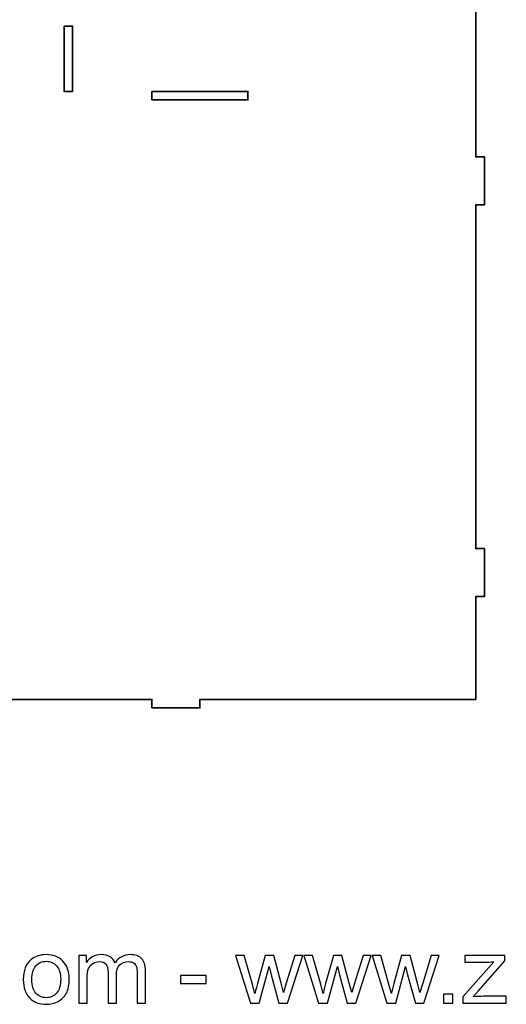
# Model space of a CAD drawing. Header units: centimetres. Extents: x -90 to 100, y -117 to 106.
# Tile 22 of 108: x 6 to 23, y -117 to -83. Entities that reach past the tile are written whole.
import ezdxf

# ---------------------------------------------------------------- set-up
doc = ezdxf.new("R2010")
doc.units = ezdxf.units.CM
doc.header["$MEASUREMENT"] = 0
doc.layers.add('Layer 1', color=7, linetype='Continuous')

msp = doc.modelspace()

# ---------------------------------------------------------------- linework, layer by layer
at = {"layer": 'Layer 1', "lineweight": 35}
for points, knots in [([(-4.25169, -106.61404), (-4.25169, -106.61404), (-2.73544, -106.61404), (-2.73544, -106.61404), (-2.73544, -106.61404), (-2.73544, -106.61404), (-2.73544, -106.91402), (-2.73544, -106.91402), (-2.73544, -106.91402), (-2.73544, -106.91402), (-1.05536, -106.91402), (-1.05536, -106.91402), (-1.05536, -106.91402), (-1.05536, -106.91402), (-1.05536, -106.61404), (-1.05536, -106.61404), (-1.05536, -106.61404), (-1.05536, -106.61404), (10.67869, -106.61404), (10.67869, -106.61404), (10.67869, -106.61404), (10.67869, -106.61404), (10.67869, -106.91402), (10.67869, -106.91402), (10.67869, -106.91402), (10.67869, -106.91402), (12.35876, -106.91402), (12.35876, -106.91402), (12.35876, -106.91402), (12.35876, -106.91402), (12.35876, -106.61404), (12.35876, -106.61404), (12.35876, -106.61404), (12.35876, -106.61404), (22.01868, -106.61404), (22.01868, -106.61404), (22.01868, -106.61404), (22.01868, -106.61404), (22.01868, -103.01405), (22.01868, -103.01405), (22.01868, -103.01405), (22.01868, -103.01405), (22.31883, -103.01405), (22.31883, -103.01405), (22.31883, -103.01405), (22.31883, -103.01405), (22.31883, -101.33405), (22.31883, -101.33405), (22.31883, -101.33405), (22.31883, -101.33405), (22.01868, -101.33405), (22.01868, -101.33405), (22.01868, -101.33405), (22.01868, -101.33405), (22.01868, -89.289), (22.01868, -89.289), (22.01868, -89.289), (22.01868, -89.289), (22.31883, -89.289), (22.31883, -89.289), (22.31883, -89.289), (22.31883, -89.289), (22.31883, -87.60907), (22.31883, -87.60907), (22.31883, -87.60907), (22.31883, -87.60907), (22.01868, -87.60907), (22.01868, -87.60907), (22.01868, -87.60907), (22.01868, -87.60907), (22.01868, -74.61913), (22.01868, -74.61913), (22.01868, -74.61913), (22.01868, -74.61913), (22.31883, -74.61913), (22.31883, -74.61913), (22.31883, -74.61913), (22.31883, -74.61913), (22.31883, -72.93906), (22.31883, -72.93906), (22.31883, -72.93906), (22.31883, -72.93906), (22.01868, -72.93906), (22.01868, -72.93906), (22.01868, -72.93906), (22.01868, -72.93906), (22.01868, -60.89403), (22.01868, -60.89403), (22.01868, -60.89403), (22.01868, -60.89403), (22.31883, -60.89403), (22.31883, -60.89403), (22.31883, -60.89403), (22.31883, -60.89403), (22.31883, -59.21411), (22.31883, -59.21411), (22.31883, -59.21411), (22.31883, -59.21411), (22.01868, -59.21411), (22.01868, -59.21411), (22.01868, -59.21411), (22.01868, -59.21411), (22.01868, -55.61407), (22.01868, -55.61407), (22.01868, -55.61407), (22.01868, -55.61407), (12.35876, -55.61407), (12.35876, -55.61407), (12.35876, -55.61407), (12.35876, -55.61407), (12.35876, -55.31407), (12.35876, -55.31407), (12.35876, -55.31407), (12.35876, -55.31407), (10.67869, -55.31407), (10.67869, -55.31407), (10.67869, -55.31407), (10.67869, -55.31407), (10.67869, -55.61407), (10.67869, -55.61407), (10.67869, -55.61407), (10.67869, -55.61407), (1.01877, -55.61407), (1.01877, -55.61407), (1.01877, -55.61407), (1.01877, -55.61407), (1.01877, -88.55413), (1.01877, -88.55413), (1.01877, -88.55413), (1.01877, -88.55413), (0.71876, -88.55413), (0.71876, -88.55413), (0.71876, -88.55413), (0.71876, -88.55413), (0.71876, -76.91413), (0.71876, -76.91413), (0.71876, -76.91413), (0.71876, -76.91413), (-2.6781, -76.91413), (-2.6781, -76.91413), (-2.6781, -76.91413), (-2.6781, -76.91413), (-2.6781, -76.61413), (-2.6781, -76.61413), (-2.6781, -76.61413), (-2.6781, -76.61413), (-4.35803, -76.61413), (-4.35803, -76.61413), (-4.35803, -76.61413), (-4.35803, -76.61413), (-4.35803, -76.91413), (-4.35803, -76.91413), (-4.35803, -76.91413), (-4.35803, -76.91413), (-7.59911, -76.91413), (-7.59911, -76.91413), (-7.59911, -76.91413), (-7.59911, -76.91413), (-7.59911, -85.61407), (-7.59911, -85.61407), (-7.59911, -85.61407), (-7.59911, -85.61407), (-24.07909, -85.61407), (-24.07909, -85.61407), (-24.07909, -85.61407), (-24.07909, -85.61407), (-24.07909, -85.31407), (-24.07909, -85.31407), (-24.07909, -85.31407), (-24.07909, -85.31407), (-20.88115, -85.31407), (-20.88115, -85.31407), (-20.88115, -85.31407), (-20.88115, -85.31407), (-20.88115, -82.13413), (-20.88115, -82.13413), (-20.88115, -82.13413), (-20.88115, -82.13413), (-20.58115, -82.13413), (-20.58115, -82.13413), (-20.58115, -82.13413), (-20.58115, -82.13413), (-20.58115, -80.45405), (-20.58115, -80.45405), (-20.58115, -80.45405), (-20.58115, -80.45405), (-20.88115, -80.45405), (-20.88115, -80.45405), (-20.88115, -80.45405), (-20.88115, -80.45405), (-20.88115, -76.61413), (-20.88115, -76.61413), (-20.88115, -76.61413), (-20.88115, -76.61413), (-28.98123, -76.61413), (-28.98123, -76.61413), (-28.98123, -76.61413), (-28.98123, -76.61413), (-28.98123, -80.45405), (-28.98123, -80.45405), (-28.98123, -80.45405), (-28.98123, -80.45405), (-29.28124, -80.45405), (-29.28124, -80.45405), (-29.28124, -80.45405), (-29.28124, -80.45405), (-29.28124, -82.13413), (-29.28124, -82.13413), (-29.28124, -82.13413), (-29.28124, -82.13413), (-28.98123, -82.13413), (-28.98123, -82.13413), (-28.98123, -82.13413), (-28.98123, -82.13413), (-28.98123, -95.27406), (-28.98123, -95.27406), (-28.98123, -95.27406), (-28.98123, -95.27406), (-29.28124, -95.27406), (-29.28124, -95.27406), (-29.28124, -95.27406), (-29.28124, -95.27406), (-29.28124, -96.95407), (-29.28124, -96.95407), (-29.28124, -96.95407), (-29.28124, -96.95407), (-28.98123, -96.95407), (-28.98123, -96.95407), (-28.98123, -96.95407), (-28.98123, -96.95407), (-28.98123, -106.61404), (-28.98123, -106.61404), (-28.98123, -106.61404), (-28.98123, -106.61404), (-25.62123, -106.61404), (-25.62123, -106.61404), (-25.62123, -106.61404), (-25.62123, -106.61404), (-25.62123, -106.91402), (-25.62123, -106.91402), (-25.62123, -106.91402), (-25.62123, -106.91402), (-23.94116, -106.91402), (-23.94116, -106.91402), (-23.94116, -106.91402), (-23.94116, -106.91402), (-23.94116, -106.61404), (-23.94116, -106.61404), (-23.94116, -106.61404), (-23.94116, -106.61404), (-20.58115, -106.61404), (-20.58115, -106.61404), (-20.58115, -106.61404), (-20.58115, -106.61404), (-20.58115, -100.31403), (-20.58115, -100.31403), (-20.58115, -100.31403), (-20.58115, -100.31403), (-3.95169, -100.31403), (-3.95169, -100.31403), (-3.95169, -100.31403), (-3.95169, -100.31403), (-3.95169, -100.61406), (-3.95169, -100.61406), (-3.95169, -100.61406), (-3.95169, -100.61406), (-4.25169, -100.61406), (-4.25169, -100.61406), (-4.25169, -100.61406), (-4.25169, -100.61406), (-4.25169, -106.61404), (-4.25169, -106.61404)], [0, 0, 0, 0, 0.01449275, 0.01449275, 0.01449275, 0.01449275, 0.02898551, 0.02898551, 0.02898551, 0.02898551, 0.04347826, 0.04347826, 0.04347826, 0.04347826, 0.05797101, 0.05797101, 0.05797101, 0.05797101, 0.07246377, 0.07246377, 0.07246377, 0.07246377, 0.08695652, 0.08695652, 0.08695652, 0.08695652, 0.10144928, 0.10144928, 0.10144928, 0.10144928, 0.11594203, 0.11594203, 0.11594203, 0.11594203, 0.13043478, 0.13043478, 0.13043478, 0.13043478, 0.14492754, 0.14492754, 0.14492754, 0.14492754, 0.15942029, 0.15942029, 0.15942029, 0.15942029, 0.17391304, 0.17391304, 0.17391304, 0.17391304, 0.1884058, 0.1884058, 0.1884058, 0.1884058, 0.20289855, 0.20289855, 0.20289855, 0.20289855, 0.2173913, 0.2173913, 0.2173913, 0.2173913, 0.23188406, 0.23188406, 0.23188406, 0.23188406, 0.24637681, 0.24637681, 0.24637681, 0.24637681, 0.26086957, 0.26086957, 0.26086957, 0.26086957, 0.27536232, 0.27536232, 0.27536232, 0.27536232, 0.28985507, 0.28985507, 0.28985507, 0.28985507, 0.30434783, 0.30434783, 0.30434783, 0.30434783, 0.31884058, 0.31884058, 0.31884058, 0.31884058, 0.33333333, 0.33333333, 0.33333333, 0.33333333, 0.34782609, 0.34782609, 0.34782609, 0.34782609, 0.36231884, 0.36231884, 0.36231884, 0.36231884, 0.37681159, 0.37681159, 0.37681159, 0.37681159, 0.39130435, 0.39130435, 0.39130435, 0.39130435, 0.4057971, 0.4057971, 0.4057971, 0.4057971, 0.42028986, 0.42028986, 0.42028986, 0.42028986, 0.43478261, 0.43478261, 0.43478261, 0.43478261, 0.44927536, 0.44927536, 0.44927536, 0.44927536, 0.46376812, 0.46376812, 0.46376812, 0.46376812, 0.47826087, 0.47826087, 0.47826087, 0.47826087, 0.49275362, 0.49275362, 0.49275362, 0.49275362, 0.50724638, 0.50724638, 0.50724638, 0.50724638, 0.52173913, 0.52173913, 0.52173913, 0.52173913, 0.53623188, 0.53623188, 0.53623188, 0.53623188, 0.55072464, 0.55072464, 0.55072464, 0.55072464, 0.56521739, 0.56521739, 0.56521739, 0.56521739, 0.57971014, 0.57971014, 0.57971014, 0.57971014, 0.5942029, 0.5942029, 0.5942029, 0.5942029, 0.60869565, 0.60869565, 0.60869565, 0.60869565, 0.62318841, 0.62318841, 0.62318841, 0.62318841, 0.63768116, 0.63768116, 0.63768116, 0.63768116, 0.65217391, 0.65217391, 0.65217391, 0.65217391, 0.66666667, 0.66666667, 0.66666667, 0.66666667, 0.68115942, 0.68115942, 0.68115942, 0.68115942, 0.69565217, 0.69565217, 0.69565217, 0.69565217, 0.71014493, 0.71014493, 0.71014493, 0.71014493, 0.72463768, 0.72463768, 0.72463768, 0.72463768, 0.73913043, 0.73913043, 0.73913043, 0.73913043, 0.75362319, 0.75362319, 0.75362319, 0.75362319, 0.76811594, 0.76811594, 0.76811594, 0.76811594, 0.7826087, 0.7826087, 0.7826087, 0.7826087, 0.79710145, 0.79710145, 0.79710145, 0.79710145, 0.8115942, 0.8115942, 0.8115942, 0.8115942, 0.82608696, 0.82608696, 0.82608696, 0.82608696, 0.84057971, 0.84057971, 0.84057971, 0.84057971, 0.85507246, 0.85507246, 0.85507246, 0.85507246, 0.86956522, 0.86956522, 0.86956522, 0.86956522, 0.88405797, 0.88405797, 0.88405797, 0.88405797, 0.89855072, 0.89855072, 0.89855072, 0.89855072, 0.91304348, 0.91304348, 0.91304348, 0.91304348, 0.92753623, 0.92753623, 0.92753623, 0.92753623, 0.94202899, 0.94202899, 0.94202899, 0.94202899, 0.95652174, 0.95652174, 0.95652174, 0.95652174, 0.97101449, 0.97101449, 0.97101449, 0.97101449, 1, 1, 1, 1]), ([(7.59909, -83.03399), (7.59909, -83.03399), (7.59909, -85.31407), (7.59909, -85.31407), (7.59909, -85.31407), (7.59909, -85.31407), (7.89909, -85.31407), (7.89909, -85.31407), (7.89909, -85.31407), (7.89909, -85.31407), (7.89909, -83.03399), (7.89909, -83.03399), (7.89909, -83.03399), (7.89909, -83.03399), (7.59909, -83.03399), (7.59909, -83.03399)], [0, 0, 0, 0, 0.2, 0.2, 0.2, 0.2, 0.4, 0.4, 0.4, 0.4, 0.6, 0.6, 0.6, 0.6, 1, 1, 1, 1]), ([(10.67869, -85.31407), (10.67869, -85.31407), (10.67869, -85.61407), (10.67869, -85.61407), (10.67869, -85.61407), (10.67869, -85.61407), (14.03884, -85.61407), (14.03884, -85.61407), (14.03884, -85.61407), (14.03884, -85.61407), (14.03884, -85.31407), (14.03884, -85.31407), (14.03884, -85.31407), (14.03884, -85.31407), (10.67869, -85.31407), (10.67869, -85.31407)], [0, 0, 0, 0, 0.2, 0.2, 0.2, 0.2, 0.4, 0.4, 0.4, 0.4, 0.6, 0.6, 0.6, 0.6, 1, 1, 1, 1])]:
    msp.add_open_spline(points, degree=3, knots=knots, dxfattribs=at)
at = {"layer": 'Layer 1', "color": 250}
for points, knots in [([(6.17206, -116.4273), (6.17206, -116.11894), (6.26029, -115.89048), (6.4373, -115.74193), (6.4373, -115.74193), (6.58453, -115.61858), (6.76484, -115.55691), (6.97714, -115.55691), (6.97714, -115.55691), (7.21261, -115.55691), (7.40561, -115.63199), (7.5556, -115.78215), (7.5556, -115.78215), (7.70503, -115.93177), (7.78003, -116.13932), (7.78003, -116.40371), (7.78003, -116.40371), (7.78003, -116.61822), (7.74694, -116.78661), (7.68077, -116.90942), (7.68077, -116.90942), (7.6146, -117.03223), (7.5181, -117.12769), (7.39126, -117.1958), (7.39126, -117.1958), (7.26499, -117.26391), (7.12659, -117.29769), (6.97714, -117.29769), (6.97714, -117.29769), (6.73672, -117.29769), (6.54262, -117.22315), (6.39429, -117.07353), (6.39429, -117.07353), (6.24596, -116.9239), (6.17206, -116.70832), (6.17206, -116.4273)], [0, 0, 0, 0, 0.1, 0.1, 0.1, 0.1, 0.2, 0.2, 0.2, 0.2, 0.3, 0.3, 0.3, 0.3, 0.4, 0.4, 0.4, 0.4, 0.5, 0.5, 0.5, 0.5, 0.6, 0.6, 0.6, 0.6, 0.7, 0.7, 0.7, 0.7, 0.8, 0.8, 0.8, 0.8, 1, 1, 1, 1]), ([(8.12136, -117.2623), (8.12136, -117.2623), (8.12136, -115.5923), (8.12136, -115.5923), (8.12136, -115.5923), (8.12136, -115.5923), (8.38274, -115.5923), (8.38274, -115.5923), (8.38274, -115.5923), (8.38274, -115.5923), (8.38274, -115.82827), (8.38274, -115.82827), (8.38274, -115.82827), (8.43623, -115.74675), (8.50792, -115.68079), (8.59724, -115.63145), (8.59724, -115.63145), (8.68657, -115.58158), (8.78804, -115.55691), (8.90218, -115.55691), (8.90218, -115.55691), (9.02901, -115.55691), (9.13324, -115.58265), (9.21429, -115.6336), (9.21429, -115.6336), (9.29535, -115.68508), (9.3527, -115.75641), (9.38578, -115.84865), (9.38578, -115.84865), (9.52253, -115.65398), (9.69954, -115.55691), (9.91791, -115.55691), (9.91791, -115.55691), (10.08885, -115.55691), (10.22064, -115.60249), (10.31219, -115.6942), (10.31219, -115.6942), (10.40428, -115.7859), (10.45059, -115.92695), (10.45059, -116.11733), (10.45059, -116.11733), (10.45059, -116.11733), (10.45059, -117.2623), (10.45059, -117.2623), (10.45059, -117.2623), (10.45059, -117.2623), (10.15944, -117.2623), (10.15944, -117.2623), (10.15944, -117.2623), (10.15944, -117.2623), (10.15944, -116.21118), (10.15944, -116.21118), (10.15944, -116.21118), (10.15944, -116.09856), (10.14951, -116.01704), (10.13077, -115.96717), (10.13077, -115.96717), (10.11201, -115.91729), (10.07782, -115.87761), (10.02764, -115.84704), (10.02764, -115.84704), (9.97802, -115.81647), (9.91957, -115.80146), (9.85284, -115.80146), (9.85284, -115.80146), (9.73153, -115.80146), (9.63117, -115.8406), (9.55121, -115.91837), (9.55121, -115.91837), (9.47126, -115.99666), (9.43156, -116.12162), (9.43156, -116.29323), (9.43156, -116.29323), (9.43156, -116.29323), (9.43156, -117.2623), (9.43156, -117.2623), (9.43156, -117.2623), (9.43156, -117.2623), (9.1404, -117.2623), (9.1404, -117.2623), (9.1404, -117.2623), (9.1404, -117.2623), (9.1404, -116.17846), (9.1404, -116.17846), (9.1404, -116.17846), (9.1404, -116.05297), (9.11669, -115.95859), (9.06927, -115.89584), (9.06927, -115.89584), (9.02185, -115.8331), (8.94409, -115.80146), (8.83656, -115.80146), (8.83656, -115.80146), (8.75495, -115.80146), (8.6794, -115.82237), (8.60993, -115.8642), (8.60993, -115.8642), (8.54045, -115.90603), (8.49027, -115.96717), (8.45884, -116.04815), (8.45884, -116.04815), (8.42795, -116.12859), (8.41252, -116.24496), (8.41252, -116.39673), (8.41252, -116.39673), (8.41252, -116.39673), (8.41252, -117.2623), (8.41252, -117.2623), (8.41252, -117.2623), (8.41252, -117.2623), (8.12136, -117.2623), (8.12136, -117.2623)], [0, 0, 0, 0, 0.03448276, 0.03448276, 0.03448276, 0.03448276, 0.06896552, 0.06896552, 0.06896552, 0.06896552, 0.10344828, 0.10344828, 0.10344828, 0.10344828, 0.13793103, 0.13793103, 0.13793103, 0.13793103, 0.17241379, 0.17241379, 0.17241379, 0.17241379, 0.20689655, 0.20689655, 0.20689655, 0.20689655, 0.24137931, 0.24137931, 0.24137931, 0.24137931, 0.27586207, 0.27586207, 0.27586207, 0.27586207, 0.31034483, 0.31034483, 0.31034483, 0.31034483, 0.34482759, 0.34482759, 0.34482759, 0.34482759, 0.37931034, 0.37931034, 0.37931034, 0.37931034, 0.4137931, 0.4137931, 0.4137931, 0.4137931, 0.44827586, 0.44827586, 0.44827586, 0.44827586, 0.48275862, 0.48275862, 0.48275862, 0.48275862, 0.51724138, 0.51724138, 0.51724138, 0.51724138, 0.55172414, 0.55172414, 0.55172414, 0.55172414, 0.5862069, 0.5862069, 0.5862069, 0.5862069, 0.62068966, 0.62068966, 0.62068966, 0.62068966, 0.65517241, 0.65517241, 0.65517241, 0.65517241, 0.68965517, 0.68965517, 0.68965517, 0.68965517, 0.72413793, 0.72413793, 0.72413793, 0.72413793, 0.75862069, 0.75862069, 0.75862069, 0.75862069, 0.79310345, 0.79310345, 0.79310345, 0.79310345, 0.82758621, 0.82758621, 0.82758621, 0.82758621, 0.86206897, 0.86206897, 0.86206897, 0.86206897, 0.89655172, 0.89655172, 0.89655172, 0.89655172, 0.93103448, 0.93103448, 0.93103448, 0.93103448, 1, 1, 1, 1]), ([(6.46983, -116.42784), (6.46983, -116.64128), (6.51781, -116.80109), (6.61376, -116.90674), (6.61376, -116.90674), (6.71026, -117.01293), (6.83102, -117.06602), (6.97714, -117.06602), (6.97714, -117.06602), (7.12162, -117.06602), (7.24183, -117.01293), (7.33833, -116.90621), (7.33833, -116.90621), (7.43428, -116.79948), (7.48225, -116.63699), (7.48225, -116.41872), (7.48225, -116.41872), (7.48225, -116.21279), (7.43373, -116.05673), (7.33723, -115.95108), (7.33723, -115.95108), (7.24073, -115.84489), (7.12052, -115.7918), (6.97714, -115.7918), (6.97714, -115.7918), (6.83102, -115.7918), (6.71026, -115.84436), (6.61376, -115.95001), (6.61376, -115.95001), (6.51781, -116.05565), (6.46983, -116.21493), (6.46983, -116.42784)], [0, 0, 0, 0, 0.11111111, 0.11111111, 0.11111111, 0.11111111, 0.22222222, 0.22222222, 0.22222222, 0.22222222, 0.33333333, 0.33333333, 0.33333333, 0.33333333, 0.44444444, 0.44444444, 0.44444444, 0.44444444, 0.55555556, 0.55555556, 0.55555556, 0.55555556, 0.66666667, 0.66666667, 0.66666667, 0.66666667, 0.77777778, 0.77777778, 0.77777778, 0.77777778, 1, 1, 1, 1]), ([(14.12641, -117.2623), (14.12641, -117.2623), (13.60751, -115.5923), (13.60751, -115.5923), (13.60751, -115.5923), (13.60751, -115.5923), (13.9119, -115.5923), (13.9119, -115.5923), (13.9119, -115.5923), (13.9119, -115.5923), (14.18596, -116.55601), (14.18596, -116.55601), (14.18596, -116.55601), (14.18596, -116.55601), (14.28302, -116.91479), (14.28302, -116.91479), (14.28302, -116.91479), (14.28687, -116.89709), (14.31665, -116.78232), (14.37179, -116.57049), (14.37179, -116.57049), (14.37179, -116.57049), (14.64365, -115.5923), (14.64365, -115.5923), (14.64365, -115.5923), (14.64365, -115.5923), (14.94197, -115.5923), (14.94197, -115.5923), (14.94197, -115.5923), (14.94197, -115.5923), (15.20059, -116.56191), (15.20059, -116.56191), (15.20059, -116.56191), (15.20059, -116.56191), (15.28496, -116.87993), (15.28496, -116.87993), (15.28496, -116.87993), (15.28496, -116.87993), (15.38366, -116.55762), (15.38366, -116.55762), (15.38366, -116.55762), (15.38366, -116.55762), (15.68033, -115.5923), (15.68033, -115.5923), (15.68033, -115.5923), (15.68033, -115.5923), (15.96321, -115.5923), (15.96321, -115.5923), (15.96321, -115.5923), (15.96321, -115.5923), (15.42447, -117.2623), (15.42447, -117.2623), (15.42447, -117.2623), (15.42447, -117.2623), (15.12339, -117.2623), (15.12339, -117.2623), (15.12339, -117.2623), (15.12339, -117.2623), (14.85098, -116.2632), (14.85098, -116.2632), (14.85098, -116.2632), (14.85098, -116.2632), (14.78205, -115.97736), (14.78205, -115.97736), (14.78205, -115.97736), (14.78205, -115.97736), (14.43465, -117.2623), (14.43465, -117.2623), (14.43465, -117.2623), (14.43465, -117.2623), (14.12641, -117.2623), (14.12641, -117.2623)], [0, 0, 0, 0, 0.05263158, 0.05263158, 0.05263158, 0.05263158, 0.10526316, 0.10526316, 0.10526316, 0.10526316, 0.15789474, 0.15789474, 0.15789474, 0.15789474, 0.21052632, 0.21052632, 0.21052632, 0.21052632, 0.26315789, 0.26315789, 0.26315789, 0.26315789, 0.31578947, 0.31578947, 0.31578947, 0.31578947, 0.36842105, 0.36842105, 0.36842105, 0.36842105, 0.42105263, 0.42105263, 0.42105263, 0.42105263, 0.47368421, 0.47368421, 0.47368421, 0.47368421, 0.52631579, 0.52631579, 0.52631579, 0.52631579, 0.57894737, 0.57894737, 0.57894737, 0.57894737, 0.63157895, 0.63157895, 0.63157895, 0.63157895, 0.68421053, 0.68421053, 0.68421053, 0.68421053, 0.73684211, 0.73684211, 0.73684211, 0.73684211, 0.78947368, 0.78947368, 0.78947368, 0.78947368, 0.84210526, 0.84210526, 0.84210526, 0.84210526, 0.89473684, 0.89473684, 0.89473684, 0.89473684, 1, 1, 1, 1]), ([(16.51574, -117.2623), (16.51574, -117.2623), (15.99684, -115.5923), (15.99684, -115.5923), (15.99684, -115.5923), (15.99684, -115.5923), (16.30123, -115.5923), (16.30123, -115.5923), (16.30123, -115.5923), (16.30123, -115.5923), (16.5753, -116.55601), (16.5753, -116.55601), (16.5753, -116.55601), (16.5753, -116.55601), (16.67235, -116.91479), (16.67235, -116.91479), (16.67235, -116.91479), (16.67621, -116.89709), (16.70599, -116.78232), (16.76113, -116.57049), (16.76113, -116.57049), (16.76113, -116.57049), (17.03298, -115.5923), (17.03298, -115.5923), (17.03298, -115.5923), (17.03298, -115.5923), (17.33131, -115.5923), (17.33131, -115.5923), (17.33131, -115.5923), (17.33131, -115.5923), (17.58993, -116.56191), (17.58993, -116.56191), (17.58993, -116.56191), (17.58993, -116.56191), (17.67429, -116.87993), (17.67429, -116.87993), (17.67429, -116.87993), (17.67429, -116.87993), (17.77299, -116.55762), (17.77299, -116.55762), (17.77299, -116.55762), (17.77299, -116.55762), (18.06967, -115.5923), (18.06967, -115.5923), (18.06967, -115.5923), (18.06967, -115.5923), (18.35255, -115.5923), (18.35255, -115.5923), (18.35255, -115.5923), (18.35255, -115.5923), (17.8138, -117.2623), (17.8138, -117.2623), (17.8138, -117.2623), (17.8138, -117.2623), (17.51273, -117.2623), (17.51273, -117.2623), (17.51273, -117.2623), (17.51273, -117.2623), (17.24032, -116.2632), (17.24032, -116.2632), (17.24032, -116.2632), (17.24032, -116.2632), (17.17138, -115.97736), (17.17138, -115.97736), (17.17138, -115.97736), (17.17138, -115.97736), (16.82399, -117.2623), (16.82399, -117.2623), (16.82399, -117.2623), (16.82399, -117.2623), (16.51574, -117.2623), (16.51574, -117.2623)], [0, 0, 0, 0, 0.05263158, 0.05263158, 0.05263158, 0.05263158, 0.10526316, 0.10526316, 0.10526316, 0.10526316, 0.15789474, 0.15789474, 0.15789474, 0.15789474, 0.21052632, 0.21052632, 0.21052632, 0.21052632, 0.26315789, 0.26315789, 0.26315789, 0.26315789, 0.31578947, 0.31578947, 0.31578947, 0.31578947, 0.36842105, 0.36842105, 0.36842105, 0.36842105, 0.42105263, 0.42105263, 0.42105263, 0.42105263, 0.47368421, 0.47368421, 0.47368421, 0.47368421, 0.52631579, 0.52631579, 0.52631579, 0.52631579, 0.57894737, 0.57894737, 0.57894737, 0.57894737, 0.63157895, 0.63157895, 0.63157895, 0.63157895, 0.68421053, 0.68421053, 0.68421053, 0.68421053, 0.73684211, 0.73684211, 0.73684211, 0.73684211, 0.78947368, 0.78947368, 0.78947368, 0.78947368, 0.84210526, 0.84210526, 0.84210526, 0.84210526, 0.89473684, 0.89473684, 0.89473684, 0.89473684, 1, 1, 1, 1]), ([(18.90508, -117.2623), (18.90508, -117.2623), (18.38618, -115.5923), (18.38618, -115.5923), (18.38618, -115.5923), (18.38618, -115.5923), (18.69057, -115.5923), (18.69057, -115.5923), (18.69057, -115.5923), (18.69057, -115.5923), (18.96463, -116.55601), (18.96463, -116.55601), (18.96463, -116.55601), (18.96463, -116.55601), (19.06169, -116.91479), (19.06169, -116.91479), (19.06169, -116.91479), (19.06554, -116.89709), (19.09532, -116.78232), (19.15047, -116.57049), (19.15047, -116.57049), (19.15047, -116.57049), (19.42232, -115.5923), (19.42232, -115.5923), (19.42232, -115.5923), (19.42232, -115.5923), (19.72064, -115.5923), (19.72064, -115.5923), (19.72064, -115.5923), (19.72064, -115.5923), (19.97926, -116.56191), (19.97926, -116.56191), (19.97926, -116.56191), (19.97926, -116.56191), (20.06363, -116.87993), (20.06363, -116.87993), (20.06363, -116.87993), (20.06363, -116.87993), (20.16233, -116.55762), (20.16233, -116.55762), (20.16233, -116.55762), (20.16233, -116.55762), (20.45901, -115.5923), (20.45901, -115.5923), (20.45901, -115.5923), (20.45901, -115.5923), (20.74188, -115.5923), (20.74188, -115.5923), (20.74188, -115.5923), (20.74188, -115.5923), (20.20314, -117.2623), (20.20314, -117.2623), (20.20314, -117.2623), (20.20314, -117.2623), (19.90206, -117.2623), (19.90206, -117.2623), (19.90206, -117.2623), (19.90206, -117.2623), (19.62965, -116.2632), (19.62965, -116.2632), (19.62965, -116.2632), (19.62965, -116.2632), (19.56072, -115.97736), (19.56072, -115.97736), (19.56072, -115.97736), (19.56072, -115.97736), (19.21332, -117.2623), (19.21332, -117.2623), (19.21332, -117.2623), (19.21332, -117.2623), (18.90508, -117.2623), (18.90508, -117.2623)], [0, 0, 0, 0, 0.05263158, 0.05263158, 0.05263158, 0.05263158, 0.10526316, 0.10526316, 0.10526316, 0.10526316, 0.15789474, 0.15789474, 0.15789474, 0.15789474, 0.21052632, 0.21052632, 0.21052632, 0.21052632, 0.26315789, 0.26315789, 0.26315789, 0.26315789, 0.31578947, 0.31578947, 0.31578947, 0.31578947, 0.36842105, 0.36842105, 0.36842105, 0.36842105, 0.42105263, 0.42105263, 0.42105263, 0.42105263, 0.47368421, 0.47368421, 0.47368421, 0.47368421, 0.52631579, 0.52631579, 0.52631579, 0.52631579, 0.57894737, 0.57894737, 0.57894737, 0.57894737, 0.63157895, 0.63157895, 0.63157895, 0.63157895, 0.68421053, 0.68421053, 0.68421053, 0.68421053, 0.73684211, 0.73684211, 0.73684211, 0.73684211, 0.78947368, 0.78947368, 0.78947368, 0.78947368, 0.84210526, 0.84210526, 0.84210526, 0.84210526, 0.89473684, 0.89473684, 0.89473684, 0.89473684, 1, 1, 1, 1]), ([(21.56848, -117.2623), (21.56848, -117.2623), (21.56848, -117.0317), (21.56848, -117.0317), (21.56848, -117.0317), (21.56848, -117.0317), (22.65589, -115.81111), (22.65589, -115.81111), (22.65589, -115.81111), (22.53236, -115.81754), (22.42374, -115.82076), (22.33, -115.82076), (22.33, -115.82076), (22.33, -115.82076), (21.63465, -115.82076), (21.63465, -115.82076), (21.63465, -115.82076), (21.63465, -115.82076), (21.63465, -115.5923), (21.63465, -115.5923), (21.63465, -115.5923), (21.63465, -115.5923), (23.03417, -115.5923), (23.03417, -115.5923), (23.03417, -115.5923), (23.03417, -115.5923), (23.03417, -115.77839), (23.03417, -115.77839), (23.03417, -115.77839), (23.03417, -115.77839), (22.10336, -116.83702), (22.10336, -116.83702), (22.10336, -116.83702), (22.10336, -116.83702), (21.92524, -117.03384), (21.92524, -117.03384), (21.92524, -117.03384), (22.05593, -117.02312), (22.17835, -117.01775), (22.2925, -117.01775), (22.2925, -117.01775), (22.2925, -117.01775), (23.08711, -117.01775), (23.08711, -117.01775), (23.08711, -117.01775), (23.08711, -117.01775), (23.08711, -117.2623), (23.08711, -117.2623), (23.08711, -117.2623), (23.08711, -117.2623), (21.56848, -117.2623), (21.56848, -117.2623)], [0, 0, 0, 0, 0.07142857, 0.07142857, 0.07142857, 0.07142857, 0.14285714, 0.14285714, 0.14285714, 0.14285714, 0.21428571, 0.21428571, 0.21428571, 0.21428571, 0.28571429, 0.28571429, 0.28571429, 0.28571429, 0.35714286, 0.35714286, 0.35714286, 0.35714286, 0.42857143, 0.42857143, 0.42857143, 0.42857143, 0.5, 0.5, 0.5, 0.5, 0.57142857, 0.57142857, 0.57142857, 0.57142857, 0.64285714, 0.64285714, 0.64285714, 0.64285714, 0.71428571, 0.71428571, 0.71428571, 0.71428571, 0.78571429, 0.78571429, 0.78571429, 0.78571429, 0.85714286, 0.85714286, 0.85714286, 0.85714286, 1, 1, 1, 1]), ([(11.68083, -116.57049), (11.68083, -116.57049), (11.68083, -116.28733), (11.68083, -116.28733), (11.68083, -116.28733), (11.68083, -116.28733), (12.58076, -116.28733), (12.58076, -116.28733), (12.58076, -116.28733), (12.58076, -116.28733), (12.58076, -116.57049), (12.58076, -116.57049), (12.58076, -116.57049), (12.58076, -116.57049), (11.68083, -116.57049), (11.68083, -116.57049)], [0, 0, 0, 0, 0.2, 0.2, 0.2, 0.2, 0.4, 0.4, 0.4, 0.4, 0.6, 0.6, 0.6, 0.6, 1, 1, 1, 1]), ([(20.8858, -117.2623), (20.8858, -117.2623), (20.8858, -116.94053), (20.8858, -116.94053), (20.8858, -116.94053), (20.8858, -116.94053), (21.21666, -116.94053), (21.21666, -116.94053), (21.21666, -116.94053), (21.21666, -116.94053), (21.21666, -117.2623), (21.21666, -117.2623), (21.21666, -117.2623), (21.21666, -117.2623), (20.8858, -117.2623), (20.8858, -117.2623)], [0, 0, 0, 0, 0.2, 0.2, 0.2, 0.2, 0.4, 0.4, 0.4, 0.4, 0.6, 0.6, 0.6, 0.6, 1, 1, 1, 1])]:
    msp.add_open_spline(points, degree=3, knots=knots, dxfattribs=at)

doc.saveas('drawing.dxf')
